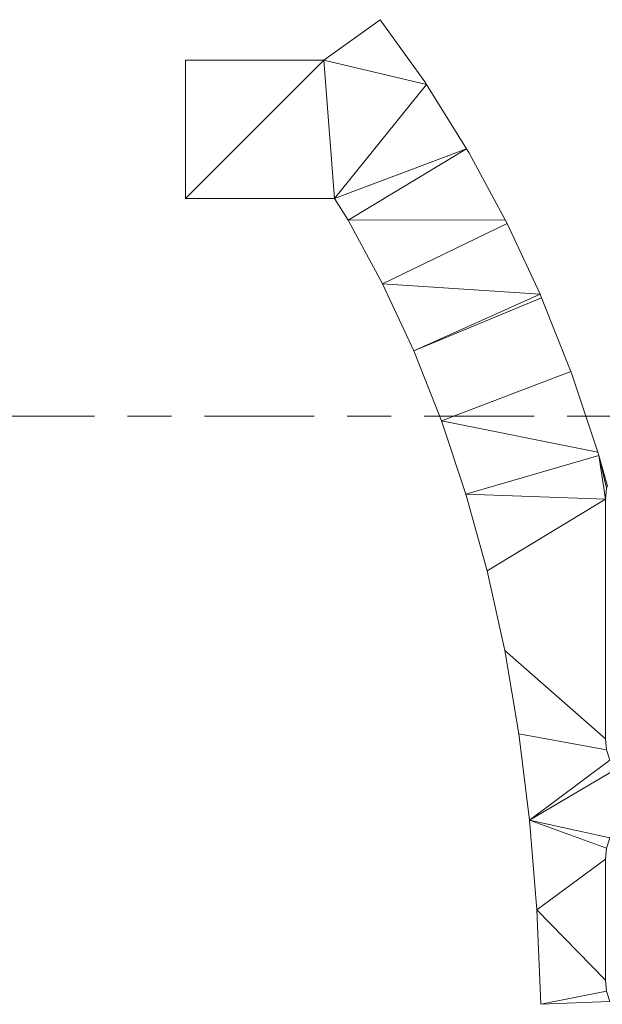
# Model space of a CAD drawing. Header units: millimetres. Extents: x -38221 to 49500, y -52000 to 43639.
# Tile 11 of 17: x -395 to 8020, y 3364 to 17582. Entities that reach past the tile are written whole.
import ezdxf

# ---------------------------------------------------------------- set-up
doc = ezdxf.new("R2010")
doc.units = ezdxf.units.MM
doc.linetypes.add('Centro _1_', pattern=[3175, 635, -476.25, 1587.5, -476.25])
doc.layers.add('A-FLOR-LEVL-OTLN', color=51, linetype='Continuous', lineweight=9)
doc.layers.add('A-ROOF-____-OTLN', color=132, linetype='Continuous', lineweight=9)

msp = doc.modelspace()

# ---------------------------------------------------------------- linework, layer by layer
at = {"layer": 'A-FLOR-LEVL-OTLN', "linetype": 'Centro _1_'}
for p, q in [((14496, 11855), (-14091, 11855)), ((14496, 11855, 4000), (-14091, 11855, 4000))]:
    msp.add_line(p, q, dxfattribs=at)

# ---------------------------------------------------------------- meshes
at = {"layer": 'A-ROOF-____-OTLN'}
mesh = msp.add_polyface(dxfattribs=at)
corners = [(6815, 7272, 2900), (6610, 8473, 2900), (6355, 9626, 2900), (6051, 10731, 2900), (5698, 11789, 2900), (5296, 12801, 2900), (4846, 13766, 2900), (4348, 14686, 2900), (4152, 15000, 2900), (2000, 15000, 2900), (2000, 17000, 2900), (4000, 17000, 2900), (4813, 17582, 2900), (5445, 16700, 2900), (5480, 16648, 2900), (6060, 15720, 2900), (6092, 15666, 2900), (6619, 14692, 2900), (6646, 14639, 2900), (7121, 13619, 2900), (7144, 13566, 2900), (7567, 12501, 2900), (7586, 12449, 2900), (7957, 11338, 2900), (7972, 11287, 2900), (8093, 10848, 2900), (8083, 10817, 2900), (8068, 10661, 2900), (8068, 7197, 2900), (8083, 7040, 2900), (8129, 6890, 2900), (8203, 6752, 2900), (8302, 6631, 2900), (8423, 6531, 2900), (8562, 6457, 2900), (8712, 6412, 2900), (8868, 6397, 2900), (8939, 6397, 2900), (8956, 6261, 2900), (8868, 6261, 2900), (8712, 6245, 2900), (8562, 6200, 2900), (8423, 6126, 2900), (8302, 6026, 2900), (8203, 5905, 2900), (8129, 5767, 2900), (8083, 5617, 2900), (8068, 5461, 2900), (8068, 3711, 2900), (8083, 3555, 2900), (8129, 3405, 2900), (7130, 3364, 2900), (7075, 4728, 2900), (6970, 6024, 2900)]
mesh.append_faces([[corners[k] for k in face] for face in [(11, 9, 10), (51, 49, 50)]], dxfattribs={"vtx0": -1})
mesh.append_faces([[corners[k] for k in face] for face in [(19, 6, 18), (46, 53, 45), (33, 43, 32), (48, 52, 47)]], dxfattribs={"vtx0": -1, "vtx1": -1})
mesh.append_faces([[corners[k] for k in face] for face in [(11, 14, 8, 9)]], dxfattribs={"vtx0": -1, "vtx1": -1, "vtx3": -1})
mesh.append_faces([[corners[k] for k in face] for face in [(21, 4, 5, 20), (47, 52, 53, 46), (30, 53, 0, 29), (15, 7, 8, 14), (32, 43, 44, 31)]], dxfattribs={"vtx0": -1, "vtx2": -1})
mesh.append_faces([[corners[k] for k in face] for face in [(27, 2, 3, 24)]], dxfattribs={"vtx0": -1, "vtx2": -1, "vtx3": -1})
mesh.append_faces([[corners[k] for k in face] for face in [(4, 21, 22, 23)]], dxfattribs={"vtx0": -1, "vtx3": -1})
mesh.append_faces([[corners[k] for k in face] for face in [(16, 17, 7, 15), (26, 27, 24), (30, 31, 53)]], dxfattribs={"vtx1": -1, "vtx2": -1})
mesh.append_faces([[corners[k] for k in face] for face in [(44, 45, 53, 31)]], dxfattribs={"vtx1": -1, "vtx2": -1, "vtx3": -1})
mesh.append_faces([[corners[k] for k in face] for face in [(1, 2, 27, 28), (3, 4, 23, 24), (51, 52, 48, 49), (0, 1, 28, 29), (19, 20, 5, 6), (6, 7, 17, 18), (42, 43, 33, 34), (40, 41, 35, 36), (39, 40, 36, 37), (41, 42, 34, 35)]], dxfattribs={"vtx1": -1, "vtx3": -1})
mesh.append_faces([[corners[k] for k in face] for face in [(37, 38, 39), (24, 25, 26)]], dxfattribs={"vtx2": -1})
mesh.append_faces([[corners[k] for k in face] for face in [(11, 12, 13, 14)]], dxfattribs={"vtx3": -1})
mesh = msp.add_polyface(dxfattribs=at)
corners = [(6610, 8473, 3025), (6815, 7272, 3025), (6970, 6024, 3025), (7075, 4728, 3025), (7130, 3364, 3025), (8129, 3405, 3025), (8083, 3555, 3025), (8068, 3711, 3025), (8068, 5461, 3025), (8083, 5617, 3025), (8129, 5767, 3025), (8203, 5905, 3025), (8302, 6026, 3025), (8423, 6126, 3025), (8562, 6200, 3025), (8712, 6245, 3025), (8868, 6261, 3025), (8956, 6261, 3025), (8939, 6397, 3025), (8868, 6397, 3025), (8712, 6412, 3025), (8562, 6457, 3025), (8423, 6531, 3025), (8302, 6631, 3025), (8203, 6752, 3025), (8129, 6890, 3025), (8083, 7040, 3025), (8068, 7197, 3025), (8068, 10661, 3025), (8083, 10817, 3025), (8093, 10848, 3025), (7972, 11287, 3025), (7957, 11338, 3025), (7586, 12449, 3025), (7567, 12501, 3025), (7144, 13566, 3025), (7121, 13619, 3025), (6646, 14639, 3025), (6619, 14692, 3025), (6092, 15666, 3025), (6060, 15720, 3025), (5480, 16648, 3025), (5445, 16700, 3025), (4813, 17582, 3025), (4000, 17000, 3025), (2000, 17000, 3025), (2000, 15000, 3025), (4152, 15000, 3025), (4348, 14686, 3025), (4846, 13766, 3025), (5296, 12801, 3025), (5698, 11789, 3025), (6051, 10731, 3025), (6355, 9626, 3025)]
mesh.append_faces([[corners[k] for k in face] for face in [(10, 2, 9), (8, 3, 7)]], dxfattribs={"vtx0": -1, "vtx1": -1})
mesh.append_faces([[corners[k] for k in face] for face in [(41, 44, 47, 40)]], dxfattribs={"vtx0": -1, "vtx1": -1, "vtx2": -1})
mesh.append_faces([[corners[k] for k in face] for face in [(28, 53, 0, 27), (28, 52, 53), (32, 51, 52, 31), (7, 3, 4, 6), (27, 0, 1, 26), (50, 35, 36), (40, 47, 48), (38, 48, 49, 37), (2, 24, 25)]], dxfattribs={"vtx0": -1, "vtx2": -1})
mesh.append_faces([[corners[k] for k in face] for face in [(2, 10, 11, 24)]], dxfattribs={"vtx0": -1, "vtx2": -1, "vtx3": -1})
mesh.append_faces([[corners[k] for k in face] for face in [(48, 38, 39, 40)]], dxfattribs={"vtx0": -1, "vtx3": -1})
mesh.append_faces([[corners[k] for k in face] for face in [(5, 6, 4)]], dxfattribs={"vtx1": -1})
mesh.append_faces([[corners[k] for k in face] for face in [(33, 34, 51, 32)]], dxfattribs={"vtx1": -1, "vtx2": -1})
mesh.append_faces([[corners[k] for k in face] for face in [(28, 29, 31, 52)]], dxfattribs={"vtx1": -1, "vtx2": -1, "vtx3": -1})
mesh.append_faces([[corners[k] for k in face] for face in [(50, 51, 34, 35), (2, 3, 8, 9), (1, 2, 25, 26), (36, 37, 49, 50), (12, 13, 22, 23), (11, 12, 23, 24), (14, 15, 20, 21), (15, 16, 19, 20), (13, 14, 21, 22)]], dxfattribs={"vtx1": -1, "vtx3": -1})
mesh.append_faces([[corners[k] for k in face] for face in [(42, 43, 44, 41), (29, 30, 31)]], dxfattribs={"vtx2": -1})
mesh.append_faces([[corners[k] for k in face] for face in [(44, 45, 46, 47), (16, 17, 18, 19)]], dxfattribs={"vtx3": -1})
mesh = msp.add_polyface(dxfattribs=at)
corners = [(4000, 17000, 3025), (4813, 17582, 3025), (4813, 17582, 2900), (4000, 17000, 2900)]
mesh.append_faces([[corners[k] for k in face] for face in [(1, 2, 3, 0)]])
mesh = msp.add_polyface(dxfattribs=at)
corners = [(4813, 17582, 3025), (5445, 16700, 3025), (5445, 16700, 2900), (4813, 17582, 2900)]
mesh.append_faces([[corners[k] for k in face] for face in [(1, 2, 3, 0)]])
mesh = msp.add_polyface(dxfattribs=at)
corners = [(2000, 15000, 3025), (2000, 17000, 3025), (2000, 17000, 2900), (2000, 15000, 2900)]
mesh.append_faces([[corners[k] for k in face] for face in [(1, 2, 3, 0)]])
mesh = msp.add_polyface(dxfattribs=at)
corners = [(2000, 17000, 3025), (4000, 17000, 3025), (4000, 17000, 2900), (2000, 17000, 2900)]
mesh.append_faces([[corners[k] for k in face] for face in [(1, 2, 3, 0)]])
mesh = msp.add_polyface(dxfattribs=at)
corners = [(5445, 16700, 3025), (5480, 16648, 3025), (5480, 16648, 2900), (5445, 16700, 2900)]
mesh.append_faces([[corners[k] for k in face] for face in [(0, 1, 2, 3)]])
mesh = msp.add_polyface(dxfattribs=at)
corners = [(5480, 16648, 3025), (6060, 15720, 3025), (6060, 15720, 2900), (5480, 16648, 2900)]
mesh.append_faces([[corners[k] for k in face] for face in [(1, 2, 3, 0)]])
mesh = msp.add_polyface(dxfattribs=at)
corners = [(6060, 15720, 3025), (6092, 15666, 3025), (6092, 15666, 2900), (6060, 15720, 2900)]
mesh.append_faces([[corners[k] for k in face] for face in [(1, 2, 3, 0)]])
mesh = msp.add_polyface(dxfattribs=at)
corners = [(6092, 15666, 3025), (6619, 14692, 3025), (6619, 14692, 2900), (6092, 15666, 2900)]
mesh.append_faces([[corners[k] for k in face] for face in [(1, 2, 3, 0)]])
mesh = msp.add_polyface(dxfattribs=at)
corners = [(4152, 15000, 3025), (2000, 15000, 3025), (2000, 15000, 2900), (4152, 15000, 2900)]
mesh.append_faces([[corners[k] for k in face] for face in [(1, 2, 3, 0)]])
mesh = msp.add_polyface(dxfattribs=at)
corners = [(4348, 14686, 3025), (4152, 15000, 3025), (4152, 15000, 2900), (4348, 14686, 2900)]
mesh.append_faces([[corners[k] for k in face] for face in [(1, 2, 3, 0)]])
mesh = msp.add_polyface(dxfattribs=at)
corners = [(4846, 13766, 3025), (4348, 14686, 3025), (4348, 14686, 2900), (4846, 13766, 2900)]
mesh.append_faces([[corners[k] for k in face] for face in [(0, 1, 2, 3)]])
mesh = msp.add_polyface(dxfattribs=at)
corners = [(6619, 14692, 3025), (6646, 14639, 3025), (6646, 14639, 2900), (6619, 14692, 2900)]
mesh.append_faces([[corners[k] for k in face] for face in [(1, 2, 3, 0)]])
mesh = msp.add_polyface(dxfattribs=at)
corners = [(6646, 14639, 3025), (7121, 13619, 3025), (7121, 13619, 2900), (6646, 14639, 2900)]
mesh.append_faces([[corners[k] for k in face] for face in [(0, 1, 2, 3)]])
mesh = msp.add_polyface(dxfattribs=at)
corners = [(5296, 12801, 3025), (4846, 13766, 3025), (4846, 13766, 2900), (5296, 12801, 2900)]
mesh.append_faces([[corners[k] for k in face] for face in [(0, 1, 2, 3)]])
mesh = msp.add_polyface(dxfattribs=at)
corners = [(7121, 13619, 3025), (7144, 13566, 3025), (7144, 13566, 2900), (7121, 13619, 2900)]
mesh.append_faces([[corners[k] for k in face] for face in [(1, 2, 3, 0)]])
mesh = msp.add_polyface(dxfattribs=at)
corners = [(7144, 13566, 3025), (7567, 12501, 3025), (7567, 12501, 2900), (7144, 13566, 2900)]
mesh.append_faces([[corners[k] for k in face] for face in [(1, 2, 3, 0)]])
mesh = msp.add_polyface(dxfattribs=at)
corners = [(5698, 11789, 3025), (5296, 12801, 3025), (5296, 12801, 2900), (5698, 11789, 2900)]
mesh.append_faces([[corners[k] for k in face] for face in [(1, 2, 3, 0)]])
mesh = msp.add_polyface(dxfattribs=at)
corners = [(7567, 12501, 3025), (7586, 12449, 3025), (7586, 12449, 2900), (7567, 12501, 2900)]
mesh.append_faces([[corners[k] for k in face] for face in [(1, 2, 3, 0)]])
mesh = msp.add_polyface(dxfattribs=at)
corners = [(7586, 12449, 3025), (7957, 11338, 3025), (7957, 11338, 2900), (7586, 12449, 2900)]
mesh.append_faces([[corners[k] for k in face] for face in [(1, 2, 3, 0)]])
mesh = msp.add_polyface(dxfattribs=at)
corners = [(6051, 10731, 3025), (5698, 11789, 3025), (5698, 11789, 2900), (6051, 10731, 2900)]
mesh.append_faces([[corners[k] for k in face] for face in [(0, 1, 2, 3)]])
mesh = msp.add_polyface(dxfattribs=at)
corners = [(7957, 11338, 3025), (7972, 11287, 3025), (7972, 11287, 2900), (7957, 11338, 2900)]
mesh.append_faces([[corners[k] for k in face] for face in [(1, 2, 3, 0)]])
mesh = msp.add_polyface(dxfattribs=at)
corners = [(7972, 11287, 3025), (8093, 10848, 3025), (8093, 10848, 2900), (7972, 11287, 2900)]
mesh.append_faces([[corners[k] for k in face] for face in [(0, 1, 2, 3)]])
mesh = msp.add_polyface(dxfattribs=at)
corners = [(6355, 9626, 3025), (6051, 10731, 3025), (6051, 10731, 2900), (6355, 9626, 2900)]
mesh.append_faces([[corners[k] for k in face] for face in [(1, 2, 3, 0)]])
mesh = msp.add_polyface(dxfattribs=at)
corners = [(6610, 8473, 3025), (6355, 9626, 3025), (6355, 9626, 2900), (6610, 8473, 2900)]
mesh.append_faces([[corners[k] for k in face] for face in [(1, 2, 3, 0)]])
mesh = msp.add_polyface(dxfattribs=at)
corners = [(6815, 7272, 3025), (6610, 8473, 3025), (6610, 8473, 2900), (6815, 7272, 2900)]
mesh.append_faces([[corners[k] for k in face] for face in [(0, 1, 2, 3)]])
mesh = msp.add_polyface(dxfattribs=at)
corners = [(6970, 6024, 3025), (6815, 7272, 3025), (6815, 7272, 2900), (6970, 6024, 2900)]
mesh.append_faces([[corners[k] for k in face] for face in [(1, 2, 3, 0)]])
mesh = msp.add_polyface(dxfattribs=at)
corners = [(7075, 4728, 3025), (6970, 6024, 3025), (6970, 6024, 2900), (7075, 4728, 2900)]
mesh.append_faces([[corners[k] for k in face] for face in [(1, 2, 3, 0)]])
mesh = msp.add_polyface(dxfattribs=at)
corners = [(7130, 3364, 3025), (7075, 4728, 3025), (7075, 4728, 2900), (7130, 3364, 2900)]
mesh.append_faces([[corners[k] for k in face] for face in [(0, 1, 2, 3)]])
mesh = msp.add_polyface(dxfattribs=at)
corners = [(8129, 3405, 3025), (7130, 3364, 3025), (7130, 3364, 2900), (8129, 3405, 2900)]
mesh.append_faces([[corners[k] for k in face] for face in [(1, 2, 3, 0)]])

doc.saveas('drawing.dxf')
